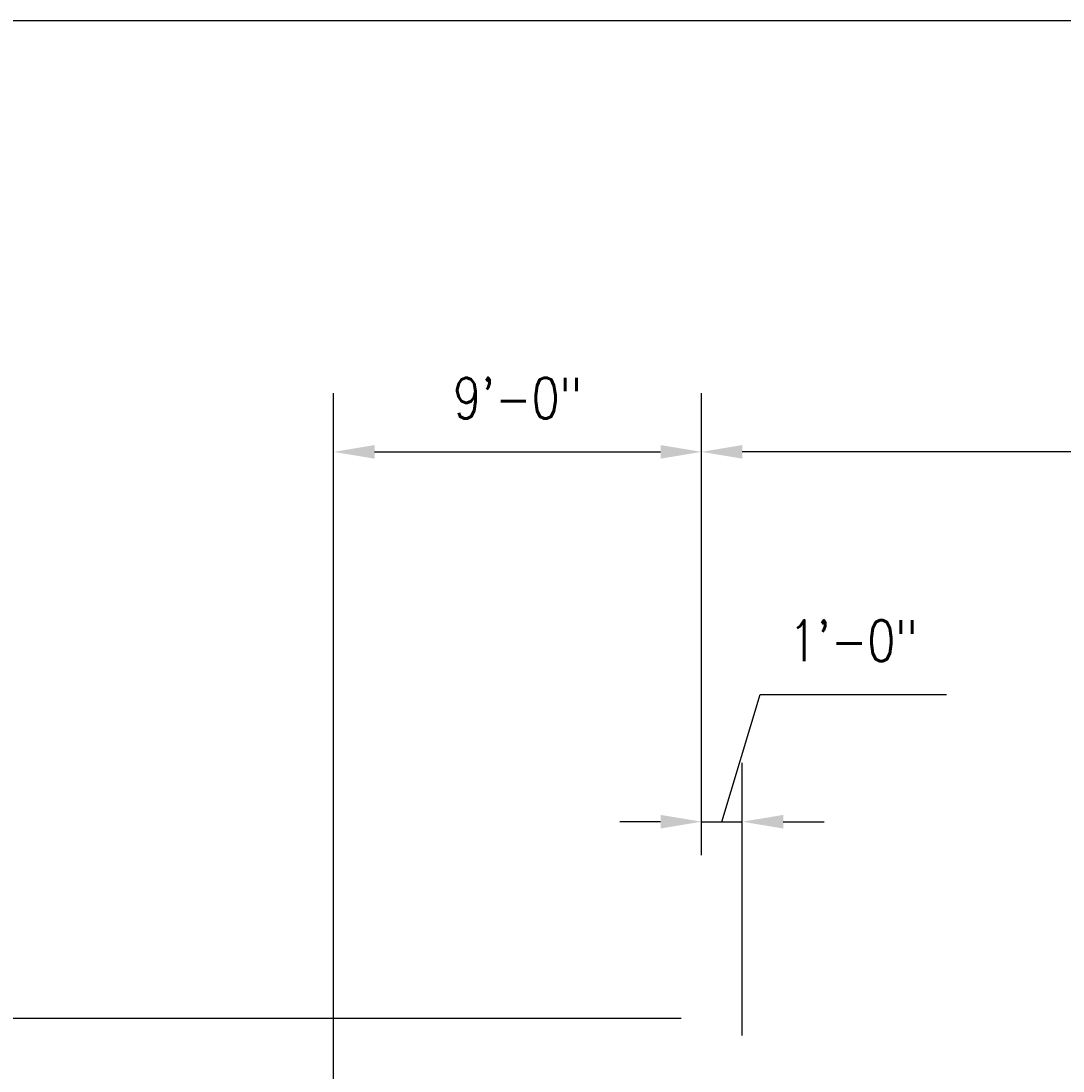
# Model space of a CAD drawing. Header units: inches. Extents: x -11780 to 11476, y -2275 to 2617.
# Tile 20 of 23: x -746 to -440, y 1263 to 1571. Entities that reach past the tile are written whole.
import ezdxf

# ---------------------------------------------------------------- set-up
doc = ezdxf.new("R2010")
doc.units = ezdxf.units.IN
doc.header["$MEASUREMENT"] = 0
doc.layers.add('S-ANNO-DIMS', color=1, linetype='Continuous')
doc.styles.add('Annotative', font='romans.shx', dxfattribs={"width": 0.8, "height": 0.125})
doc.dimstyles.new('Annotative', dxfattribs={"dimscale": 0, "dimtxt": 0.125, "dimasz": 0.125, "dimexe": 0.179688, "dimexo": 0.0625, "dimgap": 0.09, "dimtad": 1, "dimdec": 3, "dimzin": 3, "dimdsep": 46, "dimlunit": 4, "dimtxsty": 'Annotative', "dimcen": 0.09, "dimclrt": 2, "dimazin": 2, "dimtfac": 1, "dimtdec": 3, "dimtmove": 1, "dimatfit": 3, "dimfxl": 1, "dimtfill": 1, "dimfrac": 2, "dimtolj": 1, "dimtzin": 0, "dimarcsym": 0})

# ---------------------------------------------------------------- blocks, each defined once
blk = doc.blocks.new('*D36')
at = {"layer": 'Defpoints', "color": 0, "transparency": 16777216}
for p in [(-546, 1444.38), (-546, 1320), (-192, 1278)]:
    blk.add_point(p, dxfattribs=at)
at = {"layer": 'S-ANNO-DIMS', "color": 0, "lineweight": -2, "transparency": 16777216}
for p, q in [((-546, 1326), (-546, 1461.63)), ((-192, 1284), (-192, 1461.63)), ((-204, 1444.38), (-534, 1444.38))]:
    blk.add_line(p, q, dxfattribs=at)
at = {"layer": 'S-ANNO-DIMS', "color": 0, "transparency": 16777216}
for points in [[(-534, 1446.38), (-534, 1442.38), (-546, 1444.38)], [(-204, 1446.38), (-204, 1442.38), (-192, 1444.38)]]:
    blk.add_solid(points, dxfattribs=at)
at = {"layer": 'S-ANNO-DIMS', "color": 2, "transparency": 16777216, "insert": (-369, 1460.16), "char_height": 12, "attachment_point": 5, "style": 'Annotative', "bg_fill": 3, "box_fill_scale": 1.25, "bg_fill_color": 256, "bg_fill_true_color": 13158600, "bg_fill_transparency": 0}
blk.add_mtext('\\A1;29\'-6"', dxfattribs=at)
blk = doc.blocks.new('*D41')
at = {"layer": 'Defpoints', "color": 0, "transparency": 16777216}
for p in [(-1024.86, 1278), (-546, 1278), (-666, 1000)]:
    blk.add_point(p, dxfattribs=at)
at = {"layer": 'S-ANNO-DIMS', "color": 0, "lineweight": -2, "transparency": 16777216}
for p, q in [((-552, 1278), (-1042.11, 1278)), ((-1024.86, 1012), (-1024.86, 1266)), ((-672, 1000), (-1042.11, 1000))]:
    blk.add_line(p, q, dxfattribs=at)
at = {"layer": 'S-ANNO-DIMS', "color": 0, "transparency": 16777216}
for points in [[(-1026.86, 1266), (-1022.86, 1266), (-1024.86, 1278)], [(-1026.86, 1012), (-1022.86, 1012), (-1024.86, 1000)]]:
    blk.add_solid(points, dxfattribs=at)
at = {"layer": 'S-ANNO-DIMS', "color": 2, "transparency": 16777216, "char_height": 12, "attachment_point": 5, "rotation": 90, "style": 'Annotative', "bg_fill": 3, "box_fill_scale": 1.25, "bg_fill_color": 256, "bg_fill_true_color": 13158600, "bg_fill_transparency": 0}
for s, insert in [('\\A1;PILASTER/WALL', (-1007.08, 1139)), ('\\A1;23\'-2"', (-1040.64, 1139))]:
    blk.add_mtext(s, dxfattribs=dict(at, insert=insert))
blk = doc.blocks.new('*D54')
at = {"layer": 'Defpoints', "color": 0, "transparency": 16777216}
for p in [(-546, 1444.38), (-546, 1320), (-654, 1030)]:
    blk.add_point(p, dxfattribs=at)
at = {"layer": 'S-ANNO-DIMS', "color": 0, "lineweight": -2, "transparency": 16777216}
for p, q in [((-654, 1036), (-654, 1461.63)), ((-546, 1326), (-546, 1461.63)), ((-642, 1444.38), (-558, 1444.38))]:
    blk.add_line(p, q, dxfattribs=at)
at = {"layer": 'S-ANNO-DIMS', "color": 0, "transparency": 16777216}
for points in [[(-642, 1446.38), (-642, 1442.38), (-654, 1444.38)], [(-558, 1446.38), (-558, 1442.38), (-546, 1444.38)]]:
    blk.add_solid(points, dxfattribs=at)
at = {"layer": 'S-ANNO-DIMS', "color": 2, "transparency": 16777216, "insert": (-600, 1460.16), "char_height": 12, "attachment_point": 5, "style": 'Annotative', "bg_fill": 3, "box_fill_scale": 1.25, "bg_fill_color": 256, "bg_fill_true_color": 13158600, "bg_fill_transparency": 0}
blk.add_mtext('\\A1;9\'-0"', dxfattribs=at)
blk = doc.blocks.new('*D57')
at = {"layer": 'Defpoints', "color": 0, "transparency": 16777216}
for p in [(-534, 1335.81), (-546, 1320), (-534, 1267)]:
    blk.add_point(p, dxfattribs=at)
at = {"layer": 'S-ANNO-DIMS', "color": 0, "lineweight": -2, "transparency": 16777216}
for p, q in [((-540, 1335.81), (-528.79, 1373.17)), ((-528.79, 1373.17), (-474.03, 1373.17)), ((-546, 1326), (-546, 1353.06)), ((-534, 1273), (-534, 1353.06)), ((-558, 1335.81), (-570, 1335.81)), ((-546, 1335.81), (-534, 1335.81)), ((-546, 1335.81), (-534, 1335.81)), ((-522, 1335.81), (-510, 1335.81))]:
    blk.add_line(p, q, dxfattribs=at)
at = {"layer": 'S-ANNO-DIMS', "color": 0, "transparency": 16777216}
for points in [[(-558, 1337.81), (-558, 1333.81), (-546, 1335.81)], [(-522, 1337.81), (-522, 1333.81), (-534, 1335.81)]]:
    blk.add_solid(points, dxfattribs=at)
at = {"layer": 'S-ANNO-DIMS', "color": 2, "transparency": 16777216, "insert": (-501.41, 1388.95), "char_height": 12, "attachment_point": 5, "style": 'Annotative', "bg_fill": 3, "box_fill_scale": 1.25, "bg_fill_color": 256, "bg_fill_true_color": 13158600, "bg_fill_transparency": 0}
blk.add_mtext('\\A1;1\'-0"', dxfattribs=at)

msp = doc.modelspace()

# ---------------------------------------------------------------- dimensions: what is measured, and where the dimension line sits
at = {"layer": 'S-ANNO-DIMS'}
dim = msp.add_linear_dim(base=(-546, 1444.3756), p1=(-192, 1278), p2=(-546, 1320), dimstyle='Annotative', override={"dimpost": '\\X'}, dxfattribs=at)
dim.commit()
dim.dimension.update_dxf_attribs({"geometry": '*D36', "text_midpoint": (-369, 1460.1585)})

# ---------------------------------------------------------------- next in the draw order: dimensions: what is measured, and where the dimension line sits
dim = msp.add_linear_dim(base=(-1024.8589, 1278), p1=(-666, 1000), p2=(-546, 1278), angle=90, text='<>\\XPILASTER/WALL', dimstyle='Annotative', override={"dimpost": '\\X'}, dxfattribs=at)
dim.commit()
dim.dimension.update_dxf_attribs({"geometry": '*D41', "text_midpoint": (-1024.8589, 1139)})

# ---------------------------------------------------------------- next in the draw order: dimensions: what is measured, and where the dimension line sits
dim = msp.add_linear_dim(base=(-546, 1444.3756), p1=(-654, 1030), p2=(-546, 1320), angle=180, dimstyle='Annotative', override={"dimpost": '\\X'}, dxfattribs=at)
dim.commit()
dim.dimension.update_dxf_attribs({"geometry": '*D54', "text_midpoint": (-600, 1460.1585)})

# ---------------------------------------------------------------- next in the draw order: dimensions: what is measured, and where the dimension line sits
dim = msp.add_linear_dim(base=(-534, 1335.8128), p1=(-546, 1320), p2=(-534, 1267), dimstyle='Annotative', override={"dimpost": '\\X'}, dxfattribs=at)
dim.commit()
dim.dimension.update_dxf_attribs({"geometry": '*D57', "text_midpoint": (-520.1541, 1388.9485)})

# ---------------------------------------------------------------- next in the draw order: linework, layer by layer
at = {"layer": 'Defpoints'}
msp.add_lwpolyline([(-1128.3698, 758.3271), (864.257, 758.3271), (864.257, 1570.8667), (-1128.3698, 1570.8667)], close=True, dxfattribs=at)

doc.saveas('drawing.dxf')
